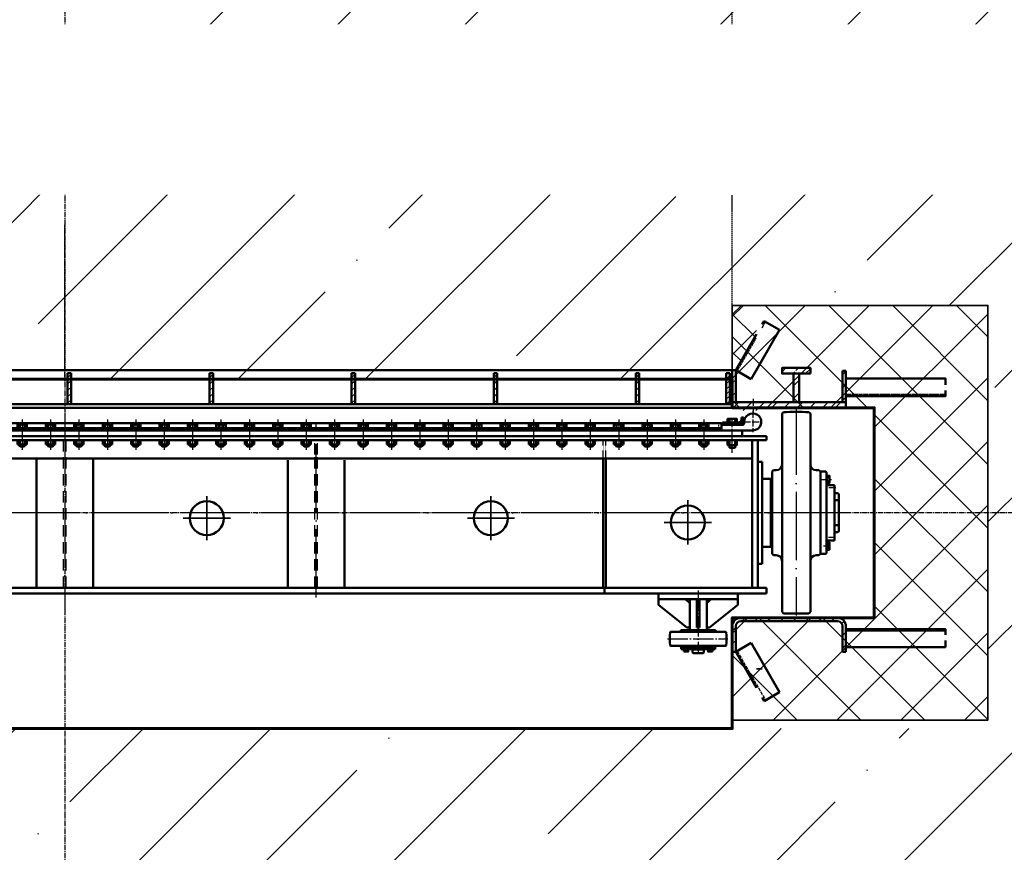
# Model space of a CAD drawing. Header units: millimetres. Extents: x -50096 to 615650, y 194565 to 243945.
# Tile 75 of 256: x 251110 to 254576, y 207497 to 210429. Entities that reach past the tile are written whole.
import ezdxf
from ezdxf import colors
from ezdxf.entities.mleader import LeaderData, LeaderLine
from ezdxf.math import Vec2, Vec3

# ---------------------------------------------------------------- set-up
doc = ezdxf.new("R2010")
doc.units = ezdxf.units.MM
for name, pattern in [('ACAD_ISO02W100', [15, 12, -3]), ('ACAD_ISO04W100', [30, 24, -3, 0, -3]), ('CENTER2', [28.575, 19.05, -3.175, 3.175, -3.175]), ('ГТО-1 Пунктир', [7, 5, -2]), ('осевая', [50.8, 31.75, -6.35, 6.35, -6.35]), ('штриховая 04-2', [6, 4, -2])]:
    doc.linetypes.add(name, pattern=pattern)
for name, color, linetype, lineweight in [('ГТО Оси 0.25', 7, 'осевая', 25), ('ГТО-2_Бетон_060', 3, 'Continuous', 60), ('ГТО-2_Выноски_035', 2, 'Continuous', 35), ('ГТО-2_Пунктир', 151, 'ГТО-1 Пунктир', 25), ('ГТО-2_Пунктир_025', 151, 'ГТО-1 Пунктир', 25), ('ГТО-2_Размеры_035', 2, 'Continuous', 35), ('ГТО-2_Штриховка', 252, 'Continuous', 18), ('ОЗиМ Металл', 1, 'Continuous', 50), ('ОЗиМ Металл штрих', 230, 'штриховая 04-2', 25), ('ОЗиМ Невидимый', 7, 'ACAD_ISO02W100', 25), ('ОЗиМ Осевой', 7, 'ACAD_ISO04W100', 25), ('ОЗиМ Ось', 7, 'ACAD_ISO04W100', 25), ('ОЗиМ Размерный', 7, 'Continuous', 25), ('ОЗиМ Размеры', 2, 'Continuous', 35)]:
    doc.layers.add(name, color=color, linetype=linetype, lineweight=lineweight)
doc.layers.add('ГТО-2_Штриховка_018', color=7, linetype='Continuous', lineweight=18, true_color=0x6b6b6b)
doc.layers.add('ОЗиМ Оси', color=4, linetype='CENTER2')
doc.styles.add('MOSOBL (isocpeur)', font='isocpeur.ttf')
pattern_1 = [(45, (-98382.44, -494469.8), (-449.0128, 449.0128), []), (45, (-97933.4, -494469.8), (-449.0128, 449.0128), [793.75, -158.75, 0, -158.75])]

# ---------------------------------------------------------------- blocks, each defined once
blk = doc.blocks.new('awrteqw5t')
at = {"layer": 'ГТО-2_Пунктир'}
blk.add_line((5850, -2350), (833.9, -2350), dxfattribs=at)
blk = doc.blocks.new('A$C09596088')
at = {"layer": 'ГТО-2_Штриховка_018'}
h = blk.add_hatch(dxfattribs=at)
h.set_pattern_fill('ANSI37', color=256, scale=50)
h.paths.add_polyline_path([(-2350, -730), (-2350, -370), (-2850, -370), (-2850, 0), (-2850, 370), (-2350, 370), (-2350, 470), (-2350, 730), (-3249.998957, 730), (-3249.998957, -730)])
h.paths.add_polyline_path([(-3249.998957, -3940), (-2350, -3940), (-2350, -3480), (-2650, -3480), (-2650, -3180), (-2350, -3180), (-2350, -2900), (-2850, -2900), (-2850, -1900), (-2350, -1900), (-2350, -1398.05927), (-2350, -1420), (-3249.998957, -1420)])
h.paths.add_polyline_path([(2850, -370), (2350, -370), (2350, -730), (3249.998957, -730), (3249.998957, 730), (2350, 730), (2350, 470), (2350, 370), (2850, 370), (2850, 0)])
h.paths.add_polyline_path([(2850, -1900), (2850, -2900), (2350, -2900), (2350, -3180), (2650, -3180), (2650, -3480), (2350, -3480), (2350, -3940), (3249.998957, -3940), (3249.998957, -1420), (2350, -1420), (2350, -1398.831811), (2350, -1900)])
at = {"layer": 'ГТО-2_Бетон_060'}
blk.add_lwpolyline([(-2850, 0), (-2850, -370), (-2350, -370), (-2350, -760), (2350, -760), (2350, -370), (2850, -370), (2850, 0), (2850, 370), (2350, 370), (2350, 470), (-2350, 470), (-2350, 370), (-2850, 370)], close=True, dxfattribs=at)
at = {"layer": 'ГТО-2_Размеры_035'}
blk.add_lwpolyline([(2350, 470), (2350, 730), (3249.998957, 730), (3249.998957, -730), (2350, -730)], dxfattribs=at)
at = {"layer": 'ОЗиМ Размерный', "ltscale": 0.5}
blk.add_line((2350, 502), (2350, 730), dxfattribs=at)
blk = doc.blocks.new('*U43')
at = {"layer": 'ГТО Оси 0.25', "ltscale": 5}
blk.add_line((0, -53.5), (0, 53.5), dxfattribs=at)
at = {"layer": 'ОЗиМ Металл'}
for p, q in [((-16.5, 18.8), (-16.5, 34.8)), ((-16.5, 34.8), (16.5, 34.8)), ((-10, 39.6), (-7.5, 42.1)), ((-10, 39.6), (10, 39.6)), ((-10, 34.8), (-10, 39.6)), ((-8.7, 18.8), (-8.7, 34.8)), ((-7.5, 42.1), (7.5, 42.1)), ((7.5, 42.1), (10, 39.6)), ((8.5, 18.8), (8.5, 34.8)), ((10, 34.8), (10, 39.6)), ((16.5, 18.8), (16.5, 34.8)), ((-16.5, -35.7), (-16.5, -23.2)), ((-8.2, -35.7), (-8.2, -23.2)), ((8.2, -35.7), (8.2, -23.2)), ((16.5, -35.7), (16.5, -23.2)), ((16.5, -35.7), (-16.5, -35.7))]:
    blk.add_line(p, q, dxfattribs=at)
at = {"layer": 'ОЗиМ Размеры'}
for p, q in [((-7.5, 42.1), (-7.5, 34.8)), ((7.5, 42.1), (7.5, 34.8))]:
    blk.add_line(p, q, dxfattribs=at)
blk = doc.blocks.new('*U44')
at = {"layer": 'ОЗиМ Размеры', "color": 0, "linetype": 'ByBlock', "lineweight": -2, "transparency": 16777216}
for p in [(2100, 0), (2200, 0), (2300, 0), (2400, 0), (2500, 0), (2600, 0), (2700, 0), (2800, 0), (2900, 0), (3000, 0), (3100, 0), (3200, 0), (3300, 0), (3400, 0), (3500, 0), (3600, 0), (3700, 0), (3800, 0), (3900, 0), (4000, 0), (4100, 0), (4200, 0), (4300, 0), (4400, 0), (4500, 0)]:
    blk.add_blockref('*U43', p, dxfattribs=at)
blk = doc.blocks.new('A$C509D7D2D')
at = {"layer": 'ОЗиМ Металл'}
for p, q in [((2525, 349.4), (2530, 354.4)), ((2525, 349.4), (2525, -170)), ((2625, 349.4), (2620, 354.4)), ((2625, 349.4), (2625, -170)), ((2312, 315), (2302, 315)), ((2312, 290), (2312, 315)), ((2340, 330.5), (2340, 318)), ((2360, 330.5), (2360, 318)), ((-2385, 290), (2385, 290)), ((-865, 298), (865, 298)), ((865, 298), (865, 290)), ((870, 298), (870, 290)), ((870, 298), (2310, 298)), ((2310, 290), (2310, 298)), ((2372, 310), (2312, 310)), ((2312, 310), (2312, 290)), ((2422, 290), (2312, 290)), ((2387.4, 310), (2360, 310)), ((2340, 229), (2340, 256)), ((2360, 229), (2360, 256)), ((2470, 256), (2470, 270)), ((2470, 256), (2470, 270)), ((2360, 229), (2340, 229)), ((-100, -264), (-100, 191)), ((100, -264), (100, 191)), ((785, -264), (785, 185)), ((985, -264), (985, 185)), ((1895, -264), (1895, 191)), ((1905, -264), (1905, 191)), ((2455, 179.7), (2440, 179.7)), ((2495, 150), (2490, 145)), ((2490, 145), (2490, -70)), ((2495, 150), (2505, 150)), ((2655, 150), (2645, 150)), ((2655, 150), (2660, 145)), ((2660, 145), (2660, -145)), ((2679.5, 145), (2661, 145)), ((2679.5, 145), (2682, 142.5)), ((2682, -142.5), (2682, 142.5)), ((2486, 120), (2455, 120)), ((2486, -70), (2486, 120)), ((2682, 123.7), (2692, 123.7)), ((2682, 111.3), (2692, 111.3)), ((2703, 97.5), (2682, 97.5)), ((2710, 97.5), (2703, 97.5)), ((2710, 69), (2710, 97.5)), ((2710, -97.5), (2710, 97.5)), ((2722, 69), (2710, 69)), ((2725, 44.2), (2710, 44.2)), ((2725, 66), (2722, 69)), ((2725, 66), (2725, -66)), ((2725, -44.2), (2710, -44.2)), ((2722, -69), (2710, -69)), ((2725, -66), (2722, -69)), ((2490, -70), (2490, -145)), ((2682, -142.5), (2682, -70)), ((2682, -97.5), (2703, -97.5)), ((2703, -97.5), (2710, -97.5)), ((2682, -111.3), (2692, -111.3)), ((2682, -123.7), (2692, -123.7)), ((2495, -150), (2490, -145)), ((2495, -150), (2505, -150)), ((2525, -349.4), (2525, -170)), ((2625, -349.4), (2625, -170)), ((2655, -150), (2645, -150)), ((2655, -150), (2660, -145)), ((2661, -145), (2679.5, -145)), ((2682, -142.5), (2679.5, -145)), ((2455, -180.3), (2440, -180.3)), ((0, -264), (-2470, -264)), ((0, -264), (2470, -264)), ((1900, -284), (1900, -264)), ((2470, -284), (2470, -264)), ((0, -284), (-2470, -284)), ((0, -284), (2470, -284)), ((2090, -284), (2090, -304)), ((2370, -304), (2090, -304)), ((2090, -324), (2090, -304)), ((2200, -319), (2185, -304)), ((2200, -304), (2200, -414)), ((2225, -404), (2225, -304)), ((2235, -404), (2235, -304)), ((2260, -304), (2260, -414)), ((2260, -319), (2275, -304)), ((2370, -284), (2370, -304)), ((2370, -324), (2370, -304)), ((2190, -404), (2090, -324)), ((2270, -404), (2370, -324)), ((2525, -349.4), (2530, -354.4)), ((2625, -349.4), (2620, -354.4)), ((2165, -419), (2170, -414)), ((2170, -414), (2290, -414)), ((2200, -404), (2190, -404)), ((2230, -404), (2225, -404)), ((2230, -404), (2235, -404)), ((2260, -404), (2270, -404)), ((2295, -419), (2290, -414)), ((2165, -419), (2133.8, -419)), ((2295, -419), (2165, -419)), ((2326.2, -419), (2295, -419)), ((2133.8, -469), (2165, -469)), ((2165, -469), (2170, -474)), ((2295, -469), (2165, -469)), ((2290, -474), (2170, -474)), ((2170, -474), (2170, -480)), ((2170, -480), (2290, -480)), ((2188.3, -482.5), (2185.8, -480)), ((2187.5, -488.9), (2187.5, -482.5)), ((2210, -482), (2210, -492)), ((2210, -482), (2250, -482)), ((2213.8, -480), (2215, -480)), ((2215, -480), (2215, -482)), ((2245, -480), (2245, -482)), ((2246.2, -480), (2245, -480)), ((2250, -482), (2250, -492)), ((2273.6, -482.5), (2271.1, -480)), ((2272.5, -488.9), (2272.5, -482.5)), ((2278.5, -474), (2290, -474)), ((2295, -469), (2290, -474)), ((2290, -480), (2290, -474)), ((2295, -469), (2326.2, -469)), ((2210, -492), (2212, -494)), ((2212, -494), (2248, -494)), ((2250, -492), (2248, -494))]:
    blk.add_line(p, q, dxfattribs=at)
at = {"layer": 'ОЗиМ Металл', "ltscale": 0.01}
for p, q in [((2312, 315), (-2302, 315)), ((2315, 310), (2315, 318)), ((2315, 318), (2372, 318)), ((2390, 335), (2382, 335)), ((2382, 328), (2382, 335)), ((2390, 328), (2390, 335)), ((2312, 310), (2340, 310)), ((2385, 290), (2315, 290)), ((2385, 290), (2385, 280)), ((2420, 191), (-2420, 191)), ((2455, 179.7), (2455, -180.3))]:
    blk.add_line(p, q, dxfattribs=at)
at = {"layer": 'ОЗиМ Металл', "ltscale": 10}
for p, q in [((2385, 270), (2385, 290)), ((2470, 270), (-2470, 270)), ((2470, 256), (-2470, 256)), ((2420, -264), (2420, 256)), ((2440, -264), (2440, 256))]:
    blk.add_line(p, q, dxfattribs=at)
at = {"layer": 'ОЗиМ Металл', "ltscale": 0.01}
for points in [[(2333.5, 318), (2366.5, 318), (2366.5, 330.5), (2333.5, 330.5)], [(2333.5, 256), (2366.5, 256), (2366.5, 238), (2333.5, 238)]]:
    blk.add_lwpolyline(points, close=True, dxfattribs=at)
at = {"layer": 'ОЗиМ Металл'}
for points in [[(2682, 130.5), (2692, 130.5), (2692, 104.5), (2682, 104.5)], [(2682, -104.5), (2692, -104.5), (2692, -130.5), (2682, -130.5)], [(2179.9, -488.9), (2179.9, -482.5), (2195.1, -482.5), (2195.1, -488.9)], [(2180, -480), (2180, -482.5), (2195, -482.5), (2195, -480)], [(2280.1, -488.9), (2280.1, -482.5), (2264.9, -482.5), (2264.9, -488.9)], [(2280, -480), (2280, -482.5), (2265, -482.5), (2265, -480)]]:
    blk.add_lwpolyline(points, close=True, dxfattribs=at)
blk.add_lwpolyline([(2455, -120), (2486, -120), (2486, -70)], dxfattribs=at)
for centre in [(500, -19), (1500, -19), (2193.5, -34.5)]:
    blk.add_circle(centre, 60, dxfattribs=at)
for centre, radius, start, end in [((2422, 320), 30, 56.4427, 123.5573), ((2575, -1395), 1750, 88.5265, 91.4735), ((2387.4, 315), 5, 270, 8.2132), ((2422, 320), 30, 123.5573, 188.2132), ((2422, 320), 30, 270.0307, 56.4427), ((2505, 170), 20, 270, 0), ((2645, 170), 20, 180, 270), ((2505, -170), 20, 0, 90), ((2645, -170), 20, 90, 180), ((2575, 1395), 1750, 268.5265, 271.4735), ((2280, -444), 150, 171.0597, 188.9403), ((2133.8, -421), 2, 90, 171.0597), ((2326.2, -421), 2, 8.9403, 90), ((2180, -444), 150, 351.0597, 8.9403), ((2133.8, -467), 2, 188.9403, 270), ((2326.2, -467), 2, 270, 351.0597)]:
    blk.add_arc(centre, radius, start, end, dxfattribs=at)
at = {"layer": 'ОЗиМ Металл', "ltscale": 0.01}
for radius in [18, 10]:
    blk.add_arc((2372, 328), radius, 270, 0, dxfattribs=at)
at = {"layer": 'ОЗиМ Металл штрих'}
blk.add_line((2302, 315), (2302, 288), dxfattribs=at)
at = {"layer": 'ОЗиМ Металл штрих', "ltscale": 10}
for p, q in [((-5, -264), (-5, 256)), ((5, -264), (5, 256)), ((880, 205), (880, 256)), ((890, 205), (890, 256)), ((880, -264), (880, 205)), ((890, -264), (890, 205))]:
    blk.add_line(p, q, dxfattribs=at)
at = {"layer": 'ОЗиМ Металл штрих', "ltscale": 0.2}
for p, q in [((1895, 191), (1895, 256)), ((1905, 191), (1905, 256))]:
    blk.add_line(p, q, dxfattribs=at)
at = {"layer": 'ОЗиМ Осевой', "ltscale": 10}
for p, q in [((0, 347.2), (0, -348.7)), ((2575, 373.4), (2575, -361.7)), ((885, -298.1), (885, 318.3))]:
    blk.add_line(p, q, dxfattribs=at)
at = {"layer": 'ОЗиМ Осевой'}
for p, q in [((2422, 358), (2422, 283.9)), ((2350, 211.3), (2350, 334.3)), ((2390.2, 320), (2454.4, 320))]:
    blk.add_line(p, q, dxfattribs=at)
at = {"layer": 'ОЗиМ Ось'}
for p, q in [((2662.4, 117.5), (2699.6, 117.5)), ((2714.3, 87.5), (2689.7, 87.5)), ((2712.9, -87.5), (2687.4, -87.5)), ((2694.6, -117.5), (2667.3, -117.5))]:
    blk.add_line(p, q, dxfattribs=at)
at = {"layer": 'ОЗиМ Ось', "ltscale": 10}
blk.add_line((2747.7, 0), (-199.9, 0), dxfattribs=at)
at = {"layer": 'ОЗиМ Ось', "ltscale": 3}
for p, q in [((2230, -274.2), (2230, -496.9)), ((2121.6, -444), (2334.6, -444))]:
    blk.add_line(p, q, dxfattribs=at)
at = {"layer": 'ОЗиМ Размеры', "ltscale": 0.01}
for p, q in [((2341.5, 229), (2341.5, 238)), ((2358.5, 229), (2358.5, 238))]:
    blk.add_line(p, q, dxfattribs=at)
at = {"layer": 'ОЗиМ Размеры'}
for p, q in [((500, -96.8), (500, 58.8)), ((1500, -96.8), (1500, 58.8)), ((2193.5, -111.6), (2193.5, 43.9)), ((417.3, -19.6), (583.5, -19.6)), ((1417.3, -19.6), (1583.5, -19.6)), ((2276.2, -34.5), (2110, -34.5))]:
    blk.add_line(p, q, dxfattribs=at)
at = {"layer": 'ОЗиМ Размеры', "xscale": -1, "rotation": 180}
blk.add_blockref('*U44', (-2250, 274.8), dxfattribs=at)

msp = doc.modelspace()

# ---------------------------------------------------------------- hatches: boundary and pattern name
h = msp.add_hatch()
h.set_pattern_fill('ANSI31', color=256, scale=10)
h.set_pattern_definition([(45, (112776.375, 338952.348), (-22.4506403, 22.4506403), [])])
h.paths.add_polyline_path([(253988.4, 208322.9, -0.414214), (254018.4, 208292.9), (254018.4, 208282.9), (254018.4, 208282.9), (254018.4, 208219.9), (254018.4, 208202.9), (254006.4, 208202.9), (254006.4, 208282.9), (254006.4, 208292.9, 0.414214), (253988.4, 208310.9), (253648.4, 208310.9, 0.414214), (253630.4, 208292.9), (253630.4, 208202.9), (253618.4, 208202.9), (253618.4, 208292.9, -0.414214), (253648.4, 208322.9)])
at = {"layer": 'ГТО-2_Штриховка_018'}
h = msp.add_hatch(dxfattribs=at)
h.set_pattern_fill('ANSI35', color=256, scale=100)
h.set_pattern_definition(pattern_1)
h.paths.add_polyline_path([(223218.4, 212462.9), (223568.4, 212462.9), (223568.4, 212712.9), (223018.4, 212712.9), (223018.4, 214212.9), (223268.4, 214212.9), (223268.4, 214462.9), (223018.4, 214462.9), (223018.4, 220362.9), (225218.4, 220362.9), (225218.4, 214462.9), (224268.4, 214462.9), (224268.4, 214212.9), (225218.4, 214212.9), (225218.4, 214112.9), (225418.4, 214112.9), (225418.4, 220612.9), (223018.4, 220612.9), (223018.4, 221662.7), (221518.4, 221662.7), (221518.4, 203362.9), (251268.4, 203362.9), (251267, 203862.9), (248930.3, 203862.9), (248918.4, 204752.9), (248018.5, 204752.9), (248018.5, 207272.9), (248918.4, 207272.9), (248918.4, 206792.9), (251268.4, 206792.9), (251268.4, 207932.9), (248018.5, 207932.9), (248018.5, 209422.9), (248918.4, 209422.9), (248918.4, 209162.9), (251268.4, 209162.9), (251268.4, 210562.9), (225018.4, 210562.9), (225018.4, 212462.9), (225418.4, 212462.9), (225418.4, 213112.9), (225218.4, 213112.9), (225218.4, 212720.7), (224418.4, 212712.9), (224418.4, 212462.9), (224768.4, 212462.9), (224768.4, 210762.9), (223218.4, 210762.9)])
h.paths.add_polyline_path([(223018.4, 209562.9), (226468.4, 209562.9), (226468.4, 205162.9), (223018.4, 205162.9)], flags=16)
h.paths.add_polyline_path([(221898.4, 213592.9), (221898.4, 214092.9), (222698.4, 214092.9), (222698.4, 213592.9)], flags=16)
h.paths.add_polyline_path([(227018.5, 209422.9), (227918.4, 209422.9), (227918.4, 209162.9), (232618.4, 209162.9), (232618.4, 209422.9), (233518.4, 209422.9), (233518.4, 207925.4), (227018.5, 207940.4)], flags=16)
h.paths.add_polyline_path([(222003.4, 216597.9), (222003.4, 217102.9), (222648.4, 217102.9), (222648.4, 216597.9)], flags=16)
h.paths.add_polyline_path([(227018.5, 207272.9), (227918.4, 207272.9), (227918.4, 206792.9), (232618.4, 206792.9), (232618.4, 207272.9), (233518.4, 207272.9), (233518.4, 204752.9), (232618.4, 204752.9), (232618.4, 203862.9), (227930.3, 203862.9), (227918.4, 204752.9), (227018.5, 204752.9)], flags=16)
h.paths.add_polyline_path([(234018.5, 209422.9), (234918.4, 209422.9), (234918.4, 209162.9), (239618.4, 209162.9), (239618.4, 209422.9), (240518.4, 209422.9), (240518.4, 207932.9), (234018.5, 207932.9)], flags=16)
h.paths.add_polyline_path([(234018.5, 207272.9), (234918.4, 207272.9), (234918.4, 206792.9), (239618.4, 206792.9), (239618.4, 207272.9), (240518.4, 207272.9), (240518.4, 204752.9), (239618.4, 204752.9), (239611.8, 203862.9), (234917, 203862.9), (234918.4, 204752.9), (234018.5, 204752.9)], flags=16)
h.paths.add_polyline_path([(241018.5, 209422.9), (241918.4, 209422.9), (241918.4, 209162.9), (246618.4, 209162.9), (246618.4, 209422.9), (247518.4, 209422.9), (247518.4, 207932.9), (241018.5, 207962.9)], flags=16)
h.paths.add_polyline_path([(241018.5, 207272.9), (241918.4, 207272.9), (241918.4, 206792.9), (246618.4, 206792.9), (246618.4, 207272.9), (247518.4, 207272.9), (247518.4, 204752.9), (246618.4, 204752.9), (246611.8, 203862.9), (241917, 203862.9), (241918.4, 204752.9), (241018.5, 204752.9)], flags=16)
h = msp.add_hatch(dxfattribs=at)
h.set_pattern_fill('ANSI35', color=256, scale=100)
h.set_pattern_definition(pattern_1)
h.paths.add_polyline_path([(255018.5, 209422.9), (255918.4, 209422.9), (255918.4, 209162.9), (260618.4, 209162.9), (260618.4, 209422.9), (261518.4, 209422.9), (261518.4, 207932.9), (255018.5, 207932.9)], flags=16)
h.paths.add_polyline_path([(255018.5, 207272.9), (255918.4, 207272.9), (255918.4, 206792.9), (260618.4, 206792.9), (260618.4, 207272.9), (261518.4, 207272.9), (261518.4, 204752.9), (260618.4, 204752.9), (260611.8, 203862.9), (255918.4, 203862.9), (255918.4, 204752.9), (255018.5, 204752.9)], flags=16)
h.paths.add_polyline_path([(262018.5, 209422.9), (262918.4, 209422.9), (262918.4, 209162.9), (267618.4, 209162.9), (267618.4, 209422.9), (268518.4, 209422.9), (268518.4, 207932.9), (262018.5, 207932.9)], flags=16)
h.paths.add_polyline_path([(262018.5, 207272.9), (262918.4, 207272.9), (262918.4, 206792.9), (267618.4, 206792.9), (267618.4, 207272.9), (268518.4, 207272.9), (268518.4, 204752.9), (267618.4, 204752.9), (267618.5, 203862.9), (262918.4, 203862.9), (262918.4, 204752.9), (262018.5, 204752.9)], flags=16)
h.paths.add_polyline_path([(271368.8, 209943.8), (272168.8, 209943.8), (272168.8, 209443.8), (271368.8, 209443.8)], flags=16)
h.paths.add_polyline_path([(272418.8, 209943.8), (272918.8, 209943.8), (272918.8, 209443.8), (272418.8, 209443.8)], flags=16)
h.paths.add_polyline_path([(273898.8, 209943.3), (274698.8, 209943.3), (274698.8, 209443.3), (273898.8, 209443.3)], flags=16)
h.paths.add_polyline_path([(271048.4, 203369.7), (271048.4, 204062.9), (278018.4, 204062.9), (278018.4, 221662.7), (276518.4, 221662.7), (276518.4, 210562.9), (276218.4, 210562.9), (276218.4, 210362.9), (276518.4, 210362.9), (276518.4, 209262.9), (276218.4, 209262.9), (276218.4, 209062.9), (276518.4, 209062.9), (276518.4, 205862.9), (269518.4, 205862.9), (269518.4, 209062.9), (275218.4, 209062.9), (275218.4, 209262.9), (274918.4, 209262.9), (274918.4, 210362.9), (275218.4, 210362.9), (275218.4, 210562.9), (251268.4, 210562.9), (251268.4, 209162.9), (253618.4, 209162.9), (253618.4, 209422.9), (254518.4, 209422.9), (254518.4, 207932.9), (251268.4, 207932.9), (251268.4, 206792.9), (253618.4, 206792.9), (253618.4, 207272.9), (254518.4, 207272.9), (254518.4, 204752.9), (253618.4, 204752.9), (253611.8, 203862.9), (251267, 203862.9), (251268.4, 203362.9), (253617, 203362.9)])

# ---------------------------------------------------------------- linework, layer by layer
at = {"layer": 'ГТО-2_Бетон_060'}
for p, q in [((254118.4, 208322.9), (253618.4, 208322.9)), ((253618.4, 208322.9), (253618.4, 208072.9))]:
    msp.add_line(p, q, dxfattribs=at)
at = {"layer": 'ОЗиМ Металл'}
for p, q in [((253618.4, 208202.9), (253618.4, 208292.9)), ((253630.4, 208292.9), (253630.4, 208202.9)), ((253648.4, 208322.9), (253988.4, 208322.9)), ((253988.4, 208310.9), (253648.4, 208310.9)), ((254006.4, 208292.9), (254006.4, 208202.9)), ((254018.4, 208292.9), (254018.4, 208202.9)), ((254006.4, 208202.9), (254006.4, 208282.9)), ((253630.4, 208202.9), (253685, 208234.4)), ((253685, 208234.4), (253785, 208061.2)), ((253618.4, 208202.9), (253630.4, 208202.9)), ((253630.4, 208202.9), (253703.4, 208076.4)), ((254018.4, 208202.9), (254006.4, 208202.9)), ((253730.4, 208029.7), (253785, 208061.2)), ((253723.4, 208041.8), (253730.4, 208029.7))]:
    msp.add_line(p, q, dxfattribs=at)
msp.add_lwpolyline([(254368.4, 208262.9), (254368.4, 208282.9), (254018.4, 208282.9), (254018.4, 208219.9), (254368.4, 208219.9), (254368.4, 208242.9)], dxfattribs=at)
for centre, radius, start, end in [((253648.4, 208292.9), 30, 90, 180), ((253648.4, 208292.9), 18, 90, 180), ((253988.4, 208292.9), 30, 0, 90), ((253988.4, 208292.9), 18, 0, 90)]:
    msp.add_arc(centre, radius, start, end, dxfattribs=at)
at = {"layer": 'ОЗиМ Невидимый', "ltscale": 0.2}
msp.add_line((254368.4, 208275.9), (254018.4, 208275.9), dxfattribs=at)
at = {"layer": 'ОЗиМ Невидимый'}
msp.add_line((253635.6, 208205.9), (253735.6, 208032.7), dxfattribs=at)
at = {"layer": 'ОЗиМ Оси'}
msp.add_line((251268.4, 224983), (251268.4, 200768.4), dxfattribs=at)
at = {"layer": 'ОЗиМ Размерный'}
msp.add_line((254518.4, 208242.9), (254518.4, 207962.9), dxfattribs=at)
at = {"layer": 'ОЗиМ Размерный', "ltscale": 0.5}
msp.add_line((253618.4, 207962.9), (254518.4, 207962.9), dxfattribs=at)
at = {"layer": 'ОЗиМ Размеры'}
for p, q in [((253618.4, 208202.9), (253618.4, 207932.9)), ((253723.4, 208142.9), (253703.4, 208142.9)), ((253618.4, 208072.9), (253618.4, 207962.9))]:
    msp.add_line(p, q, dxfattribs=at)

# ---------------------------------------------------------------- block references
at = {"layer": 'ГТО-2_Пунктир_025', "extrusion": (0, 0, -1), "zscale": -1, "rotation": 270}
msp.add_blockref('awrteqw5t', (-251268.4, 215012.9), dxfattribs=at)

# ---------------------------------------------------------------- next in the draw order: leaders
at = {"layer": 'ГТО-2_Выноски_035'}
ml = msp.add_multileader_mtext('Standard', dxfattribs=at)
ml.set_content('Ось паза аварийно-ремонтных затворов', color=256, style='MOSOBL (isocpeur)')
ml.set_leader_properties(color=7, lineweight=-1)
ml.build(insert=Vec2(0, 0))
ml.multileader.update_dxf_attribs({"has_dogleg": 0, "text_left_attachment_type": 6, "text_right_attachment_type": 6, "dogleg_length": 0, "arrow_head_size": 300, "scale": 100})
ctx = ml.context
ctx.base_point, ctx.scale, ctx.char_height, ctx.arrow_head_size, ctx.landing_gap_size, ctx.plane_origin = Vec3(279689.3, 209873.5), 100, 300, 300, 200, Vec3(277261.9, 204996.2)
ctx.left_attachment, ctx.right_attachment, ctx.text_align_type = 6, 6, 1
notes = []
notes.append((ctx, [(0, (1, 1, 0), (279689.3, 209873.5), (1, 0), 0, [(0, [(278982.8, 208692.9)], 0, [])])]))
ctx.mtext.insert, ctx.mtext.width, ctx.mtext.alignment, ctx.mtext.flow_direction = Vec3(282776.8, 210263.5), 6657.464, 2, 5
ctx.mtext.has_bg_fill, ctx.mtext.bg_color, ctx.mtext.bg_scale_factor, ctx.mtext.bg_transparency, ctx.mtext.use_window_bg_color = 1, -1073741824, 1.5, 0, 1
for ctx, leaders in notes:
    for number, flags, end, landing, length, lines in leaders:
        leader = LeaderData()
        leader.index, (leader.has_last_leader_line, leader.has_dogleg_vector, leader.attachment_direction) = number, flags
        leader.last_leader_point, leader.dogleg_vector, leader.dogleg_length = Vec3(end), Vec3(landing), length
        for number, points, colour, breaks in lines:
            line = LeaderLine()
            line.index, line.vertices, line.color, line.breaks = number, Vec3.list(points), colors.encode_raw_color(colour), breaks
            leader.lines.append(line)
        ctx.leaders.append(leader)

# ---------------------------------------------------------------- next in the draw order: hatches: boundary and pattern name
h = msp.add_hatch()
h.set_pattern_fill('ANSI31', color=256, scale=10)
h.set_pattern_definition([(45, (101005.412, 339414.46), (-22.4506403, 22.4506403), [])])
h.paths.add_polyline_path([(254018.4, 209193.5), (254006.4, 209193.5), (254006.4, 209082.9), (254018.4, 209082.9)])
h.paths.add_polyline_path([(254018.4, 209082.9), (253693.4, 209082.9), (253693.4, 209062.9), (254018.4, 209062.9)])
h.paths.add_polyline_path([(253693.4, 209082.9), (253618.4, 209082.9), (253618.4, 209062.9), (253693.4, 209062.9)])
h.paths.add_polyline_path([(253630.4, 209194.9), (253618.4, 209194.9), (253618.4, 209139.9), (253619.4, 209139.9), (253619.4, 209089.9), (253618.4, 209082.9), (253630.4, 209082.9)])
h.paths.add_polyline_path([(253693.4, 209062.9), (253648.4, 209062.9), (253648.4, 209052.9), (253693.4, 209052.9)])
h.paths.add_polyline_path([(253738.4, 209062.9), (253693.4, 209062.9), (253693.4, 209052.9), (253738.4, 209052.9)])
h.paths.add_polyline_path([(253853.4, 209182.9), (253833.4, 209182.9), (253833.4, 209082.9), (253853.4, 209082.9)])
edge = h.paths.add_edge_path()
edge.add_line((253893.4, 209202.9), (253841.9, 209202.9))
edge.add_line((253841.9, 209202.9), (253839.7, 209196.6))
edge.add_arc((253838.4, 209193.1), 3.75, 250.2859, 430.2859, ccw=False)
edge.add_arc((253838.4, 209193.1), 3.75, 70.2859, 250.2859, ccw=False)
edge.add_line((253839.7, 209196.6), (253841.9, 209202.9))
edge.add_line((253841.9, 209202.9), (253793.4, 209202.9))
edge.add_line((253793.4, 209202.9), (253793.4, 209182.9))
edge.add_line((253793.4, 209182.9), (253893.4, 209182.9))
edge.add_line((253893.4, 209182.9), (253893.4, 209202.9))
at = {"layer": 'ГТО-2_Штриховка'}
h = msp.add_hatch(dxfattribs=at)
h.set_pattern_fill('ANSI37', scale=30)
h.set_pattern_definition([(45, (-228212.94, -642478.8), (-67.351921, 67.351921), []), (135, (-228212.94, -642478.8), (-67.351921, -67.351921), [])])
h.paths.add_polyline_path([(253618.4, 209422.9), (253703.4, 209422.9), (253703.4, 209321.3), (253630.4, 209194.9), (253618.4, 209194.9)])
at = {"layer": 'ОЗиМ Размеры'}
h = msp.add_hatch(dxfattribs=at)
h.set_pattern_fill('ANSI31', color=256, scale=5)
h.set_pattern_definition([(45, (243327.992, 207683.9), (-11.22532, 11.22532), [])])
h.paths.add_polyline_path([(251290.4, 209184.9), (251278.4, 209184.9), (251278.4, 209074.9), (251290.4, 209074.9)])
h = msp.add_hatch(dxfattribs=at)
h.set_pattern_fill('ANSI31', color=256, scale=5)
h.set_pattern_definition([(45, (243827.992, 207683.9), (-11.22532, 11.22532), [])])
h.paths.add_polyline_path([(251790.4, 209184.9), (251778.4, 209184.9), (251778.4, 209074.9), (251790.4, 209074.9)])
h = msp.add_hatch(dxfattribs=at)
h.set_pattern_fill('ANSI31', color=256, scale=5)
h.set_pattern_definition([(45, (244327.992, 207683.9), (-11.22532, 11.22532), [])])
h.paths.add_polyline_path([(252290.4, 209184.9), (252278.4, 209184.9), (252278.4, 209074.9), (252290.4, 209074.9)])
h = msp.add_hatch(dxfattribs=at)
h.set_pattern_fill('ANSI31', color=256, scale=5)
h.set_pattern_definition([(45, (244827.992, 207683.9), (-11.22532, 11.22532), [])])
h.paths.add_polyline_path([(252790.4, 209184.9), (252778.4, 209184.9), (252778.4, 209074.9), (252790.4, 209074.9)])
h = msp.add_hatch(dxfattribs=at)
h.set_pattern_fill('ANSI31', color=256, scale=5)
h.set_pattern_definition([(45, (245327.992, 207683.9), (-11.22532, 11.22532), [])])
h.paths.add_polyline_path([(253290.4, 209184.9), (253278.4, 209184.9), (253278.4, 209074.9), (253290.4, 209074.9)])
h = msp.add_hatch(dxfattribs=at)
h.set_pattern_fill('ANSI31', color=256, scale=4)
h.set_pattern_definition([(45, (112776.375, 343857.496), (-8.9802561, 8.9802561), [])])
h.paths.add_polyline_path([(253597.4, 209184.9), (253609.4, 209184.9), (253609.4, 209074.9), (253597.4, 209074.9)])

# ---------------------------------------------------------------- next in the draw order: linework, layer by layer
at = {"layer": 'ГТО-2_Бетон_060'}
for p, q in [((253618.4, 209162.9), (253618.4, 209062.9)), ((253618.4, 209062.9), (254118.4, 209062.9)), ((254118.4, 209062.9), (254118.4, 208322.9))]:
    msp.add_line(p, q, dxfattribs=at)
at = {"layer": 'ОЗиМ Металл'}
for p, q in [((253723.4, 209356), (253730.4, 209368.1)), ((253730.4, 209368.1), (253785, 209336.6)), ((253730.4, 209368.1), (253785, 209336.6)), ((253685, 209163.4), (253785, 209336.6)), ((253630.4, 209194.9), (253703.4, 209321.3)), ((248918.4, 209194.9), (253618.4, 209194.9)), ((253618.4, 209139.9), (253618.4, 209194.9)), ((253685, 209163.4), (253630.4, 209194.9)), ((253630.4, 209194.9), (253685, 209163.4)), ((254006.4, 209192.9), (254018.4, 209192.9)), ((254006.4, 209082.9), (254006.4, 209192.9)), ((254018.4, 209192.9), (254006.4, 209192.9)), ((254018.4, 209062.9), (254018.4, 209192.9)), ((251278.4, 209184.9), (251278.4, 209074.9)), ((251278.4, 209184.9), (251290.4, 209184.9)), ((251290.4, 209184.9), (251290.4, 209074.9)), ((251778.4, 209184.9), (251778.4, 209074.9)), ((251778.4, 209184.9), (251790.4, 209184.9)), ((251790.4, 209184.9), (251790.4, 209074.9)), ((252278.4, 209184.9), (252278.4, 209074.9)), ((252278.4, 209184.9), (252290.4, 209184.9)), ((252290.4, 209184.9), (252290.4, 209074.9)), ((252778.4, 209184.9), (252778.4, 209074.9)), ((252778.4, 209184.9), (252790.4, 209184.9)), ((252790.4, 209184.9), (252790.4, 209074.9)), ((253278.4, 209184.9), (253278.4, 209074.9)), ((253278.4, 209184.9), (253290.4, 209184.9)), ((253290.4, 209184.9), (253290.4, 209074.9)), ((253597.4, 209184.9), (253597.4, 209074.9)), ((253609.4, 209184.9), (253597.4, 209184.9)), ((253609.4, 209184.9), (253609.4, 209074.9)), ((248918.4, 209074.9), (253618.4, 209074.9)), ((248918.4, 209062.9), (253618.4, 209062.9))]:
    msp.add_line(p, q, dxfattribs=at)
for points in [[(253630.4, 209194.9), (253618.4, 209194.9), (253618.4, 209082.9), (253630.4, 209082.9)], [(253893.4, 209182.9), (253793.4, 209182.9), (253793.4, 209202.9), (253893.4, 209202.9)], [(253853.4, 209182.9), (253833.4, 209182.9), (253833.4, 209082.9), (253853.4, 209082.9)], [(254018.4, 209082.9), (253618.4, 209082.9), (253618.4, 209062.9), (254018.4, 209062.9)]]:
    msp.add_lwpolyline(points, close=True, dxfattribs=at)
msp.add_lwpolyline([(254368.4, 209122.9), (254368.4, 209102.9), (254018.4, 209102.9), (254018.4, 209165.9), (254368.4, 209165.9), (254368.4, 209142.9)], dxfattribs=at)
at = {"layer": 'ОЗиМ Невидимый'}
msp.add_line((253723.4, 209344), (253735.6, 209365.1), dxfattribs=at)
at = {"layer": 'ОЗиМ Невидимый', "ltscale": 0.2}
msp.add_line((253635.6, 209191.9), (253703.4, 209309.3), dxfattribs=at)
at = {"layer": 'ОЗиМ Невидимый', "ltscale": 0.5}
msp.add_line((254368.4, 209108.9), (254018.4, 209108.9), dxfattribs=at)
at = {"layer": 'ОЗиМ Осевой', "ltscale": 0.3}
msp.add_line((251268.4, 209171.7), (251268.4, 209708.1), dxfattribs=at)
at = {"layer": 'ОЗиМ Осевой'}
msp.add_line((253693.4, 209039.5), (253693.4, 209094), dxfattribs=at)
at = {"layer": 'ОЗиМ Оси'}
msp.add_line((279153, 208692.9), (220922, 208692.9), dxfattribs=at)
at = {"layer": 'ОЗиМ Размерный', "ltscale": 0.5}
for p, q in [((253618.4, 209194.9), (253618.4, 209422.9)), ((253618.4, 209422.9), (253723.4, 209422.9)), ((253723.4, 209422.9), (254518.4, 209422.9))]:
    msp.add_line(p, q, dxfattribs=at)
at = {"layer": 'ОЗиМ Размерный'}
for p, q in [((254518.4, 209422.9), (254518.4, 209142.9)), ((254518.4, 209122.9), (254518.4, 208262.9))]:
    msp.add_line(p, q, dxfattribs=at)

# ---------------------------------------------------------------- next in the draw order: block references
at = {"color": 5}
msp.add_blockref('A$C509D7D2D', (251268.4, 208692.9), dxfattribs=at)
at = {"layer": 'ГТО-2_Размеры_035'}
msp.add_blockref('A$C09596088', (251268.4, 208692.9), dxfattribs=at)

doc.saveas('drawing.dxf')
